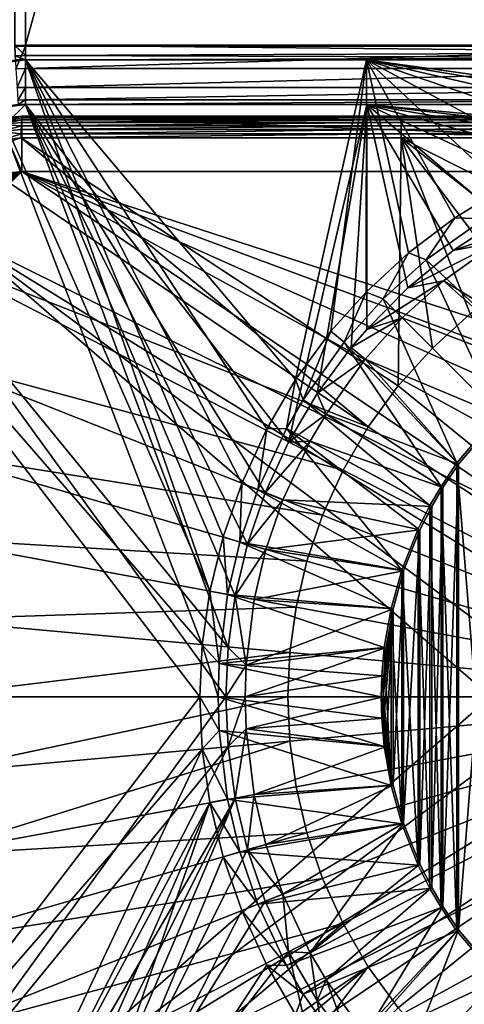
# Model space of a CAD drawing. Header units: metres. Extents: x -901 to 901, y -486 to 401.
# Tile 202 of 256: x -51 to -21, y -21 to 45. Entities that reach past the tile are written whole.
import ezdxf

# ---------------------------------------------------------------- set-up
doc = ezdxf.new("R2010")
doc.units = ezdxf.units.M

msp = doc.modelspace()

# ---------------------------------------------------------------- linework, layer by layer
at = {"layer": 'top0'}
for points in [[(-50.746269, 43.760258, -503.492493), (-51.480598, 223.983383, -499.717346), (-0.734328, 223.983383, -499.717346)], [(-50.746269, 43.760258, -503.492493), (-51.480598, 43.739395, -503.49292), (-51.480598, 223.983383, -499.717346)], [(-0.734328, 223.920547, -496.718018), (-51.480598, 223.920547, -496.718018), (-0.734328, 43.69743, -500.493134)], [(-51.480598, 223.920547, -496.718018), (-50.746269, 43.69743, -500.493134), (-0.734328, 43.69743, -500.493134)], [(-51.480598, 223.920547, -496.718018), (-51.480598, 43.676567, -500.493591), (-50.746269, 43.69743, -500.493134)], [(-0.734328, 43.760258, -503.492493), (-50.746269, 43.760258, -503.492493), (-0.734328, 223.983383, -499.717346)], [(-50.746269, 43.760258, -503.492493), (-50.746269, 43.070175, -503.791107), (-51.480598, 43.739395, -503.49292)], [(-50.746269, 43.070175, -503.791107), (-51.441067, 43.050426, -503.791534), (-51.480598, 43.739395, -503.49292)], [(-51.480598, 43.676567, -500.493591), (-51.394886, 42.176022, -500.821228), (-50.746269, 43.69743, -500.493134)], [(-51.394886, 42.176022, -500.821228), (-50.746269, 42.194439, -500.821014), (-50.746269, 43.69743, -500.493134)], [(-50.746269, 43.070175, -503.791107), (-50.746269, 43.760258, -503.492493), (-0.734328, 43.271599, -503.632599)], [(-0.734328, 43.271599, -503.632599), (-50.746269, 43.760258, -503.492493), (-0.734328, 43.760258, -503.492493)], [(-0.734328, 42.194477, -500.820831), (-0.734328, 43.69743, -500.493134), (-50.746269, 42.194439, -500.821014)], [(-0.734328, 43.69743, -500.493134), (-50.746269, 43.69743, -500.493134), (-50.746269, 42.194439, -500.821014)], [(-50.746269, 43.070175, -503.791107), (-50.746269, 42.786068, -504.487305), (-51.441067, 43.050426, -503.791534)], [(-50.746269, 42.786068, -504.487305), (-51.42411, 42.766815, -504.487732), (-51.441067, 43.050426, -503.791534)], [(-0.734328, 42.915924, -503.995819), (-50.746269, 43.070175, -503.791107), (-0.734328, 43.271599, -503.632599)], [(-50.746269, 42.786068, -504.487305), (-50.746269, 43.070175, -503.791107), (-0.734328, 42.915924, -503.995819)], [(-53.836647, 42.379215, -514.071106), (-38.886608, 3.495772, -514.332092), (-62.686565, 30.845772, -513.916626)], [(-50.746269, 42.786068, -514.125061), (-53.836647, 42.379215, -514.071106), (-52.37619, 42.674297, -504.488922)], [(-50.746269, 42.786068, -514.125061), (-38.376385, 7.093951, -514.341003), (-53.836647, 42.379215, -514.071106)], [(-38.376385, 7.093951, -514.341003), (-38.886608, 3.495772, -514.332092), (-53.836647, 42.379215, -514.071106)], [(-50.746269, 42.786068, -514.125061), (-52.37619, 42.674297, -504.488922), (-51.42411, 42.766815, -504.487732)], [(-50.746269, 42.786068, -504.487305), (-50.746269, 42.786068, -514.125061), (-51.42411, 42.766815, -504.487732)], [(-0.734328, 42.786068, -504.487305), (-50.746269, 42.786068, -504.487305), (-0.734328, 42.915924, -503.995819)], [(-50.746269, 42.786068, -514.125061), (-50.746269, 42.786068, -504.487305), (-27.861456, 42.786068, -514.524536)], [(-50.746269, 42.786068, -504.487305), (-0.734328, 42.786068, -504.487305), (-27.861456, 42.786068, -514.524536)], [(-27.861456, 42.786068, -514.524536), (-32.620678, 21.313564, -514.441467), (-50.746269, 42.786068, -514.125061)], [(-32.620678, 21.313564, -514.441467), (-34.555206, 18.001701, -514.407715), (-50.746269, 42.786068, -514.125061)], [(-50.746269, 42.786068, -514.125061), (-34.555206, 18.001701, -514.407715), (-36.235897, 14.335686, -514.378357)], [(-36.235897, 14.335686, -514.378357), (-37.487106, 10.741654, -514.356506), (-50.746269, 42.786068, -514.125061)], [(-37.487106, 10.741654, -514.356506), (-38.376385, 7.093951, -514.341003), (-50.746269, 42.786068, -514.125061)], [(-30.246994, 24.550146, -514.48291), (-32.620678, 21.313564, -514.441467), (-27.861456, 42.786068, -514.524536)], [(-27.869379, 27.188009, -514.524353), (-30.246994, 24.550146, -514.48291), (-27.861456, 42.786068, -514.524536)], [(-27.869379, 27.188009, -514.524353), (-27.861456, 42.786068, -514.524536), (-25.024746, 29.826982, -514.524475)], [(-27.861456, 42.786068, -514.524536), (-21.931591, 32.169739, -514.524475), (-25.024746, 29.826982, -514.524475)], [(27.869379, 42.786068, -514.524353), (-0.006194, 38.934391, -514.524475), (-27.861456, 42.786068, -514.524536)], [(-0.006194, 38.934391, -514.524475), (-3.881562, 38.740421, -514.524475), (-27.861456, 42.786068, -514.524536)], [(-27.861456, 42.786068, -514.524536), (-3.881562, 38.740421, -514.524475), (-7.718378, 38.161674, -514.524475)], [(-7.718378, 38.161674, -514.524475), (-11.478534, 37.203899, -514.524475), (-27.861456, 42.786068, -514.524536)], [(-11.478534, 37.203899, -514.524475), (-15.124681, 35.876606, -514.524475), (-27.861456, 42.786068, -514.524536)], [(-27.861456, 42.786068, -514.524536), (-15.124681, 35.876606, -514.524475), (-18.620609, 34.192978, -514.524475)], [(-18.620609, 34.192978, -514.524475), (-21.931591, 32.169739, -514.524475), (-27.861456, 42.786068, -514.524536)], [(0.734328, 42.786068, -504.487305), (27.869379, 42.786068, -514.524353), (-27.861456, 42.786068, -514.524536)], [(-27.861456, 42.786068, -514.524536), (-0.734328, 42.786068, -504.487305), (0.734328, 42.786068, -504.487305)], [(-51.394886, 42.176022, -500.821228), (-51.32188, 40.910358, -501.692505), (-50.746269, 42.194439, -500.821014)], [(-51.32188, 40.910358, -501.692505), (-50.746269, 40.926769, -501.692139), (-50.746269, 42.194439, -500.821014)], [(-0.734328, 40.926758, -501.692108), (-0.734328, 42.194477, -500.820831), (-50.746269, 40.926769, -501.692139)], [(-0.734328, 42.194477, -500.820831), (-50.746269, 42.194439, -500.821014), (-50.746269, 40.926769, -501.692139)], [(-51.32188, 40.910358, -501.692505), (-51.272408, 40.067234, -502.97821), (-50.746269, 40.926769, -501.692139)], [(-51.272408, 40.067234, -502.97821), (-50.746269, 40.082375, -502.977753), (-50.746269, 40.926769, -501.692139)], [(-0.734328, 40.926758, -501.692108), (-50.746269, 40.926769, -501.692139), (-50.746269, 40.082375, -502.977753)], [(-0.734328, 40.082218, -502.977814), (-0.734328, 40.926758, -501.692108), (-50.746269, 40.082375, -502.977753)], [(-59.686565, 30.845772, -510.968536), (-37.147984, 3.321203, -511.361969), (-50.746269, 39.786068, -511.124603)], [(-50.746269, 39.786068, -511.124603), (-53.060188, 39.481438, -511.084198), (-59.686565, 30.845772, -510.968536)], [(-53.060188, 39.481438, -511.084198), (-50.746269, 39.786068, -511.124603), (-52.671135, 39.576397, -504.489716)], [(-52.671135, 39.576397, -504.489716), (-50.746269, 39.786068, -511.124603), (-51.253803, 39.771652, -504.487732)], [(-51.272408, 40.067234, -502.97821), (-51.253803, 39.771652, -504.487732), (-50.746269, 40.082375, -502.977753)], [(-51.253803, 39.771652, -504.487732), (-50.746269, 39.786068, -504.487305), (-50.746269, 40.082375, -502.977753)], [(-50.746269, 39.786068, -511.124603), (-50.746269, 39.786068, -504.487305), (-51.253803, 39.771652, -504.487732)], [(-0.734328, 40.082218, -502.977814), (-50.746269, 40.082375, -502.977753), (-50.746269, 39.786068, -504.487305)], [(-0.734328, 39.786068, -504.487305), (-0.734328, 40.082218, -502.977814), (-50.746269, 39.786068, -504.487305)], [(-0.734328, 39.786068, -504.487305), (-50.746269, 39.786068, -504.487305), (-27.838858, 39.786068, -511.524445)], [(-50.746269, 39.786068, -504.487305), (-50.746269, 39.786068, -511.124603), (-27.838858, 39.786068, -511.524445)], [(-37.147984, 3.321203, -511.361969), (-36.666851, 6.794689, -511.370361), (-50.746269, 39.786068, -511.124603)], [(-50.746269, 39.786068, -511.124603), (-36.666851, 6.794689, -511.370361), (-35.844578, 10.256022, -511.384705)], [(-35.844578, 10.256022, -511.384705), (-34.657375, 13.711229, -511.405426), (-50.746269, 39.786068, -511.124603)], [(-34.657375, 13.711229, -511.405426), (-33.097378, 17.103222, -511.432678), (-50.746269, 39.786068, -511.124603)], [(-50.746269, 39.786068, -511.124603), (-33.097378, 17.103222, -511.432678), (-27.838858, 39.786068, -511.524445)], [(-33.097378, 17.103222, -511.432678), (-31.162008, 20.381966, -511.466461), (-27.838858, 39.786068, -511.524445)], [(-27.838858, 39.786068, -511.524445), (-31.162008, 20.381966, -511.466461), (-28.876585, 23.472034, -511.506348)], [(-28.876585, 23.472034, -511.506348), (-27.838858, 24.678177, -511.524445), (-27.838858, 39.786068, -511.524445)], [(-0.734328, 39.786068, -504.487305), (-27.838858, 39.786068, -511.524445), (0.734328, 39.786068, -504.487305)], [(-27.838858, 39.786068, -511.524445), (27.838858, 39.786068, -511.524445), (0.734328, 39.786068, -504.487305)], [(-7.805303, 36.374321, -511.524445), (-3.924548, 36.994755, -511.524445), (-27.838858, 39.786068, -511.524445)], [(-3.924548, 36.994755, -511.524445), (0.000003, 37.202339, -511.524445), (-27.838858, 39.786068, -511.524445)], [(-27.838858, 39.786068, -511.524445), (0.000003, 37.202339, -511.524445), (27.838858, 39.786068, -511.524445)], [(-27.838858, 24.678177, -511.524445), (-25.080166, 27.477251, -511.524445), (-27.838858, 39.786068, -511.524445)], [(-25.080166, 27.477251, -511.524445), (-22.041592, 29.96969, -511.524445), (-27.838858, 39.786068, -511.524445)], [(-27.838858, 39.786068, -511.524445), (-22.041592, 29.96969, -511.524445), (-18.757038, 32.127678, -511.524445)], [(-18.757038, 32.127678, -511.524445), (-15.263162, 33.927128, -511.524445), (-27.838858, 39.786068, -511.524445)], [(-15.263162, 33.927128, -511.524445), (-11.598953, 35.347961, -511.524445), (-27.838858, 39.786068, -511.524445)], [(-27.838858, 39.786068, -511.524445), (-11.598953, 35.347961, -511.524445), (-7.805303, 36.374321, -511.524445)], [(-19.962212, 32.111958, -516.470337), (-21.931591, 32.169739, -514.524475), (-18.620609, 34.192978, -514.524475)], [(-23.837786, 29.350086, -516.470337), (-25.024746, 29.826982, -514.524475), (-21.931591, 32.169739, -514.524475)], [(-19.962212, 32.111958, -516.470337), (-23.837786, 29.350086, -516.470337), (-21.931591, 32.169739, -514.524475)], [(-19.962212, 32.111958, -516.470337), (-15.713568, 21.79101, -517.427917), (-23.837786, 29.350086, -516.470337)], [(-18.757038, 32.127678, -511.524445), (-22.041592, 29.96969, -511.524445), (-17.17609, 31.631153, -513.617859)], [(-17.17609, 31.631153, -513.617859), (-22.041592, 29.96969, -511.524445), (-19.004459, 30.567604, -513.617859)], [(-38.886608, 3.495772, -514.332092), (-39.047077, 0, -514.329285), (-62.686565, 30.845772, -513.916626)], [(-62.686565, 30.845772, -513.916626), (-39.047077, 0, -514.329285), (-62.686565, -30.845772, -513.916626)], [(-59.686565, -30.845772, -510.968536), (-37.297661, 0, -511.359344), (-59.686565, 30.845772, -510.968536)], [(-37.297661, 0, -511.359344), (-37.147984, 3.321203, -511.361969), (-59.686565, 30.845772, -510.968536)], [(-22.041592, 29.96969, -511.524445), (-25.080166, 27.477251, -511.524445), (-19.004459, 30.567604, -513.617859)], [(-19.004459, 30.567604, -513.617859), (-25.080166, 27.477251, -511.524445), (-22.692659, 27.93906, -513.617859)], [(-22.692659, 27.93906, -513.617859), (-14.071715, 22.731705, -514.427917), (-19.004459, 30.567604, -513.617859)], [(-26.741503, 26.731247, -516.470337), (-27.869379, 27.188009, -514.524353), (-25.024746, 29.826982, -514.524475)], [(-23.837786, 29.350086, -516.470337), (-26.741503, 26.731247, -516.470337), (-25.024746, 29.826982, -514.524475)], [(-23.837786, 29.350086, -516.470337), (-18.996899, 18.996899, -517.427917), (-26.741503, 26.731247, -516.470337)], [(-15.713568, 21.79101, -517.427917), (-18.996899, 18.996899, -517.427917), (-23.837786, 29.350086, -516.470337)], [(-25.080166, 27.477251, -511.524445), (-27.838858, 24.678177, -511.524445), (-22.692659, 27.93906, -513.617859)], [(-22.692659, 27.93906, -513.617859), (-27.838858, 24.678177, -511.524445), (-25.4568, 25.446005, -513.617859)], [(-25.4568, 25.446005, -513.617859), (-15.637327, 21.684502, -514.427917), (-22.692659, 27.93906, -513.617859)], [(-15.637327, 21.684502, -514.427917), (-14.071715, 22.731705, -514.427917), (-22.692659, 27.93906, -513.617859)], [(-29.359222, 23.826532, -516.470337), (-30.246994, 24.550146, -514.48291), (-27.869379, 27.188009, -514.524353)], [(-26.741503, 26.731247, -516.470337), (-29.359222, 23.826532, -516.470337), (-27.869379, 27.188009, -514.524353)], [(-26.741503, 26.731247, -516.470337), (-21.79101, 15.713568, -517.427917), (-29.359222, 23.826532, -516.470337)], [(-18.996899, 18.996899, -517.427917), (-21.79101, 15.713568, -517.427917), (-26.741503, 26.731247, -516.470337)], [(-27.838858, 24.678177, -511.524445), (-28.876585, 23.472034, -511.506348), (-25.4568, 25.446005, -513.617859)], [(-25.4568, 25.446005, -513.617859), (-28.876585, 23.472034, -511.506348), (-27.948675, 22.680815, -513.617859)], [(-27.948675, 22.680815, -513.617859), (-18.90428, 18.90428, -514.427917), (-25.4568, 25.446005, -513.617859)], [(-18.90428, 18.90428, -514.427917), (-15.637327, 21.684502, -514.427917), (-25.4568, 25.446005, -513.617859)], [(-32.117138, 19.953871, -516.470337), (-32.620678, 21.313564, -514.441467), (-30.246994, 24.550146, -514.48291)], [(-29.359222, 23.826532, -516.470337), (-32.117138, 19.953871, -516.470337), (-30.246994, 24.550146, -514.48291)], [(-29.359222, 23.826532, -516.470337), (-22.843149, 14.140537, -517.427917), (-32.117138, 19.953871, -516.470337)], [(-21.79101, 15.713568, -517.427917), (-22.843149, 14.140537, -517.427917), (-29.359222, 23.826532, -516.470337)], [(-28.876585, 23.472034, -511.506348), (-31.162008, 20.381966, -511.466461), (-27.948675, 22.680815, -513.617859)], [(-27.948675, 22.680815, -513.617859), (-31.162008, 20.381966, -511.466461), (-30.573067, 18.99567, -513.617859)], [(-30.573067, 18.99567, -513.617859), (-21.684502, 15.637327, -514.427917), (-27.948675, 22.680815, -513.617859)], [(-21.684502, 15.637327, -514.427917), (-18.90428, 18.90428, -514.427917), (-27.948675, 22.680815, -513.617859)], [(-33.232101, 18.035936, -516.470337), (-34.555206, 18.001701, -514.407715), (-32.620678, 21.313564, -514.441467)], [(-32.117138, 19.953871, -516.470337), (-33.232101, 18.035936, -516.470337), (-32.620678, 21.313564, -514.441467)], [(-32.117138, 19.953871, -516.470337), (-23.59174, 12.852788, -517.427917), (-33.232101, 18.035936, -516.470337)], [(-31.162008, 20.381966, -511.466461), (-33.097378, 17.103222, -511.432678), (-30.573067, 18.99567, -513.617859)], [(-22.843149, 14.140537, -517.427917), (-23.59174, 12.852788, -517.427917), (-32.117138, 19.953871, -516.470337)], [(-30.573067, 18.99567, -513.617859), (-33.097378, 17.103222, -511.432678), (-31.63579, 17.167547, -513.617859)], [(-31.63579, 17.167547, -513.617859), (-22.731705, 14.071715, -514.427917), (-30.573067, 18.99567, -513.617859)], [(-22.731705, 14.071715, -514.427917), (-21.684502, 15.637327, -514.427917), (-30.573067, 18.99567, -513.617859)], [(-18.996899, -18.996899, -517.427917), (-21.79101, 15.713568, -517.427917), (-18.996899, 18.996899, -517.427917)], [(-18.90428, 18.90428, -514.427917), (-21.684502, -15.637327, -514.427917), (-18.90428, -18.90428, -514.427917)], [(-18.90428, 18.90428, -514.427917), (-21.684502, 15.637327, -514.427917), (-21.684502, -15.637327, -514.427917)], [(-35.159462, 13.909699, -516.470337), (-36.235897, 14.335686, -514.378357), (-34.555206, 18.001701, -514.407715)], [(-33.232101, 18.035936, -516.470337), (-35.159462, 13.909699, -516.470337), (-34.555206, 18.001701, -514.407715)], [(-25.483677, 8.505677, -517.427917), (-35.159462, 13.909699, -516.470337), (-33.232101, 18.035936, -516.470337)], [(-23.59174, 12.852788, -517.427917), (-24.382404, 11.281076, -517.427917), (-33.232101, 18.035936, -516.470337)], [(-33.232101, 18.035936, -516.470337), (-24.382404, 11.281076, -517.427917), (-25.483677, 8.505677, -517.427917)], [(-33.097378, 17.103222, -511.432678), (-34.657375, 13.711229, -511.405426), (-31.63579, 17.167547, -513.617859)], [(-31.63579, 17.167547, -513.617859), (-34.657375, 13.711229, -511.405426), (-33.46999, 13.240382, -513.617859)], [(-33.46999, 13.240382, -513.617859), (-23.476776, 12.790017, -514.427917), (-31.63579, 17.167547, -513.617859)], [(-23.476776, 12.790017, -514.427917), (-22.731705, 14.071715, -514.427917), (-31.63579, 17.167547, -513.617859)], [(-21.79101, -15.713568, -517.427917), (-22.843149, 14.140537, -517.427917), (-21.79101, 15.713568, -517.427917)], [(-21.684502, 15.637327, -514.427917), (-22.731705, -14.071715, -514.427917), (-21.684502, -15.637327, -514.427917)], [(-21.684502, 15.637327, -514.427917), (-22.731705, 14.071715, -514.427917), (-22.731705, -14.071715, -514.427917)], [(-18.996899, -18.996899, -517.427917), (-21.79101, -15.713568, -517.427917), (-21.79101, 15.713568, -517.427917)], [(-36.35376, 10.395759, -516.470337), (-37.487106, 10.741654, -514.356506), (-36.235897, 14.335686, -514.378357)], [(-35.159462, 13.909699, -516.470337), (-36.35376, 10.395759, -516.470337), (-36.235897, 14.335686, -514.378357)], [(-36.35376, 10.395759, -516.470337), (-35.159462, 13.909699, -516.470337), (-25.483677, 8.505677, -517.427917)], [(-22.843149, -14.140537, -517.427917), (-23.59174, 12.852788, -517.427917), (-22.843149, 14.140537, -517.427917)], [(-22.731705, 14.071715, -514.427917), (-23.476776, -12.790017, -514.427917), (-22.731705, -14.071715, -514.427917)], [(-22.731705, 14.071715, -514.427917), (-23.476776, 12.790017, -514.427917), (-23.476776, -12.790017, -514.427917)], [(-21.79101, -15.713568, -517.427917), (-22.843149, -14.140537, -517.427917), (-22.843149, 14.140537, -517.427917)], [(-34.657375, 13.711229, -511.405426), (-35.844578, 10.256022, -511.384705), (-33.46999, 13.240382, -513.617859)], [(-33.46999, 13.240382, -513.617859), (-35.844578, 10.256022, -511.384705), (-34.606812, 9.895268, -513.617859)], [(-34.606812, 9.895268, -513.617859), (-24.263712, 11.225679, -514.427917), (-33.46999, 13.240382, -513.617859)], [(-24.263712, 11.225679, -514.427917), (-23.476776, 12.790017, -514.427917), (-33.46999, 13.240382, -513.617859)], [(-23.59174, -12.852788, -517.427917), (-24.382404, 11.281076, -517.427917), (-23.59174, 12.852788, -517.427917)], [(-23.476776, 12.790017, -514.427917), (-24.263712, -11.225679, -514.427917), (-23.476776, -12.790017, -514.427917)], [(-23.476776, 12.790017, -514.427917), (-24.263712, 11.225679, -514.427917), (-24.263712, -11.225679, -514.427917)], [(-22.843149, -14.140537, -517.427917), (-23.59174, -12.852788, -517.427917), (-23.59174, 12.852788, -517.427917)], [(-24.382404, -11.281076, -517.427917), (-25.483677, 8.505677, -517.427917), (-24.382404, 11.281076, -517.427917)], [(-23.59174, -12.852788, -517.427917), (-24.382404, -11.281076, -517.427917), (-24.382404, 11.281076, -517.427917)], [(-37.181335, 6.871387, -516.470337), (-38.376385, 7.093951, -514.341003), (-37.487106, 10.741654, -514.356506)], [(-36.35376, 10.395759, -516.470337), (-37.181335, 6.871387, -516.470337), (-37.487106, 10.741654, -514.356506)], [(-25.359711, 8.463373, -514.427917), (-24.263712, 11.225679, -514.427917), (-34.606812, 9.895268, -513.617859)], [(-24.263712, 11.225679, -514.427917), (-25.359711, -8.463373, -514.427917), (-24.263712, -11.225679, -514.427917)], [(-24.263712, 11.225679, -514.427917), (-25.359711, 8.463373, -514.427917), (-25.359711, -8.463373, -514.427917)], [(-37.181335, 6.871387, -516.470337), (-36.35376, 10.395759, -516.470337), (-26.198927, 5.948157, -517.427917)], [(-35.844578, 10.256022, -511.384705), (-36.666851, 6.794689, -511.370361), (-34.606812, 9.895268, -513.617859)], [(-26.198927, 5.948157, -517.427917), (-36.35376, 10.395759, -516.470337), (-25.483677, 8.505677, -517.427917)], [(-34.606812, 9.895268, -513.617859), (-36.666851, 6.794689, -511.370361), (-35.394535, 6.540235, -513.617859)], [(-35.394535, 6.540235, -513.617859), (-25.359711, 8.463373, -514.427917), (-34.606812, 9.895268, -513.617859)], [(-26.071234, 5.918982, -514.427917), (-25.359711, 8.463373, -514.427917), (-35.394535, 6.540235, -513.617859)], [(-25.483677, -8.505677, -517.427917), (-26.198927, 5.948157, -517.427917), (-25.483677, 8.505677, -517.427917)], [(-25.359711, 8.463373, -514.427917), (-26.071234, -5.918982, -514.427917), (-25.359711, -8.463373, -514.427917)], [(-25.359711, 8.463373, -514.427917), (-26.071234, 5.918982, -514.427917), (-26.071234, -5.918982, -514.427917)], [(-24.382404, -11.281076, -517.427917), (-25.483677, -8.505677, -517.427917), (-25.483677, 8.505677, -517.427917)], [(-37.743931, 2.250177, -516.470337), (-38.886608, 3.495772, -514.332092), (-38.376385, 7.093951, -514.341003)], [(-37.181335, 6.871387, -516.470337), (-37.743931, 2.250177, -516.470337), (-38.376385, 7.093951, -514.341003)], [(-37.743931, 2.250177, -516.470337), (-37.181335, 6.871387, -516.470337), (-26.658182, 3.332516, -517.427917)], [(-26.658182, 3.332516, -517.427917), (-37.181335, 6.871387, -516.470337), (-26.198927, 5.948157, -517.427917)], [(-36.666851, 6.794689, -511.370361), (-37.147984, 3.321203, -511.361969), (-35.929821, 2.143763, -513.617859)], [(-36.666851, 6.794689, -511.370361), (-35.929821, 2.143763, -513.617859), (-35.394535, 6.540235, -513.617859)], [(-35.929821, 2.143763, -513.617859), (-26.071234, 5.918982, -514.427917), (-35.394535, 6.540235, -513.617859)], [(-26.528145, 3.316785, -514.427917), (-26.071234, 5.918982, -514.427917), (-35.929821, 2.143763, -513.617859)], [(-26.696964, 1.419746, -514.427917), (-26.734688, 0, -514.427917), (-26.071234, 5.918982, -514.427917)], [(-26.071234, 5.918982, -514.427917), (-26.734688, 0, -514.427917), (-26.696964, -1.419746, -514.427917)], [(-26.528145, 3.316785, -514.427917), (-26.696964, 1.419746, -514.427917), (-26.071234, 5.918982, -514.427917)], [(-26.696964, -1.419746, -514.427917), (-26.528145, -3.316785, -514.427917), (-26.071234, 5.918982, -514.427917)], [(-26.198927, -5.948157, -517.427917), (-26.658182, 3.332516, -517.427917), (-26.198927, 5.948157, -517.427917)], [(-26.071234, 5.918982, -514.427917), (-26.528145, -3.316785, -514.427917), (-26.071234, -5.918982, -514.427917)], [(-25.483677, -8.505677, -517.427917), (-26.198927, -5.948157, -517.427917), (-26.198927, 5.948157, -517.427917)], [(-37.810944, 0, -516.470337), (-39.047077, 0, -514.329285), (-38.886608, 3.495772, -514.332092)], [(-37.743931, 2.250177, -516.470337), (-37.810944, 0, -516.470337), (-38.886608, 3.495772, -514.332092)], [(-26.827774, 1.426473, -517.427917), (-37.743931, 2.250177, -516.470337), (-26.658182, 3.332516, -517.427917)], [(-37.147984, 3.321203, -511.361969), (-37.297661, 0, -511.359344), (-35.929821, 2.143763, -513.617859)], [(-26.696964, 1.419746, -514.427917), (-26.528145, 3.316785, -514.427917), (-35.993721, 0, -513.617859)], [(-35.993721, 0, -513.617859), (-26.528145, 3.316785, -514.427917), (-35.929821, 2.143763, -513.617859)], [(-26.827774, 1.426473, -517.427917), (-26.658182, 3.332516, -517.427917), (-26.198927, -5.948157, -517.427917)], [(-26.865671, 0, -517.427917), (-37.810944, 0, -516.470337), (-37.743931, 2.250177, -516.470337)], [(-26.827774, 1.426473, -517.427917), (-26.865671, 0, -517.427917), (-37.743931, 2.250177, -516.470337)], [(-35.929821, 2.143763, -513.617859), (-37.297661, 0, -511.359344), (-35.993721, 0, -513.617859)], [(-26.734688, 0, -514.427917), (-26.696964, 1.419746, -514.427917), (-35.993721, 0, -513.617859)], [(-26.198927, -5.948157, -517.427917), (-26.865671, 0, -517.427917), (-26.827774, 1.426473, -517.427917)], [(-39.047077, 0, -514.329285), (-38.886612, -3.495772, -514.332092), (-62.686565, -30.845772, -513.916626)], [(-37.147816, -3.322215, -511.361969), (-37.297661, 0, -511.359344), (-59.686565, -30.845772, -510.968536)], [(-38.886612, -3.495772, -514.332092), (-39.047077, 0, -514.329285), (-37.743931, -2.250177, -516.470337)], [(-39.047077, 0, -514.329285), (-37.810944, 0, -516.470337), (-37.743931, -2.250177, -516.470337)], [(-26.865671, 0, -517.427917), (-26.827774, -1.426473, -517.427917), (-37.810944, 0, -516.470337)], [(-26.827774, -1.426473, -517.427917), (-26.658182, -3.332516, -517.427917), (-37.810944, 0, -516.470337)], [(-37.810944, 0, -516.470337), (-26.658182, -3.332516, -517.427917), (-37.743931, -2.250177, -516.470337)], [(-37.147816, -3.322215, -511.361969), (-35.993721, 0, -513.617859), (-37.297661, 0, -511.359344)], [(-35.929821, -2.143763, -513.617859), (-35.993721, 0, -513.617859), (-37.147816, -3.322215, -511.361969)], [(-26.734688, 0, -514.427917), (-35.993721, 0, -513.617859), (-35.929821, -2.143763, -513.617859)], [(-26.696964, -1.419746, -514.427917), (-26.734688, 0, -514.427917), (-35.929821, -2.143763, -513.617859)], [(-26.827774, -1.426473, -517.427917), (-26.865671, 0, -517.427917), (-26.198927, -5.948157, -517.427917)], [(-26.696964, -1.419746, -514.427917), (-35.929821, -2.143763, -513.617859), (-26.528145, -3.316785, -514.427917)], [(-26.658182, -3.332516, -517.427917), (-26.827774, -1.426473, -517.427917), (-26.198927, -5.948157, -517.427917)], [(-38.886612, -3.495772, -514.332092), (-37.743931, -2.250177, -516.470337), (-37.181335, -6.871387, -516.470337)], [(-26.658182, -3.332516, -517.427917), (-26.198927, -5.948157, -517.427917), (-37.743931, -2.250177, -516.470337)], [(-37.743931, -2.250177, -516.470337), (-26.198927, -5.948157, -517.427917), (-37.181335, -6.871387, -516.470337)], [(-36.663929, -6.810745, -511.370422), (-35.929821, -2.143763, -513.617859), (-37.147816, -3.322215, -511.361969)], [(-35.394535, -6.540235, -513.617859), (-35.929821, -2.143763, -513.617859), (-36.663929, -6.810745, -511.370422)], [(-35.929821, -2.143763, -513.617859), (-35.394535, -6.540235, -513.617859), (-26.528145, -3.316785, -514.427917)], [(-62.686565, -30.845772, -513.916626), (-38.886612, -3.495772, -514.332092), (-56.716419, -41.186375, -514.020874)], [(-55.216419, -38.588295, -511.04657), (-37.147816, -3.322215, -511.361969), (-59.686565, -30.845772, -510.968536)], [(-38.886612, -3.495772, -514.332092), (-38.376389, -7.093951, -514.340942), (-56.716419, -41.186375, -514.020874)], [(-36.663929, -6.810745, -511.370422), (-37.147816, -3.322215, -511.361969), (-55.216419, -38.588295, -511.04657)], [(-38.376389, -7.093951, -514.340942), (-38.886612, -3.495772, -514.332092), (-37.181335, -6.871387, -516.470337)], [(-26.528145, -3.316785, -514.427917), (-35.394535, -6.540235, -513.617859), (-26.071234, -5.918982, -514.427917)], [(-26.198927, -5.948157, -517.427917), (-25.483677, -8.505677, -517.427917), (-37.181335, -6.871387, -516.470337)], [(-35.394535, -6.540235, -513.617859), (-34.606812, -9.895268, -513.617859), (-26.071234, -5.918982, -514.427917)], [(-26.071234, -5.918982, -514.427917), (-34.606812, -9.895268, -513.617859), (-25.359711, -8.463373, -514.427917)], [(-35.849415, -10.238978, -511.384613), (-35.394535, -6.540235, -513.617859), (-36.663929, -6.810745, -511.370422)], [(-35.849415, -10.238978, -511.384613), (-34.606812, -9.895268, -513.617859), (-35.394535, -6.540235, -513.617859)], [(-56.716419, -41.186375, -514.020874), (-38.376389, -7.093951, -514.340942), (-53.836647, -42.379215, -514.071106)], [(-53.060188, -39.481438, -511.084198), (-36.663929, -6.810745, -511.370422), (-55.216419, -38.588295, -511.04657)], [(-38.376389, -7.093951, -514.340942), (-50.746269, -42.786068, -514.125061), (-53.836647, -42.379215, -514.071106)], [(-36.663929, -6.810745, -511.370422), (-53.060188, -39.481438, -511.084198), (-50.746269, -39.786068, -511.124603)], [(-35.849415, -10.238978, -511.384613), (-36.663929, -6.810745, -511.370422), (-50.746269, -39.786068, -511.124603)], [(-38.376389, -7.093951, -514.340942), (-37.487114, -10.741648, -514.356506), (-50.746269, -42.786068, -514.125061)], [(-38.376389, -7.093951, -514.340942), (-37.181335, -6.871387, -516.470337), (-36.35376, -10.395759, -516.470337)], [(-37.487114, -10.741648, -514.356506), (-38.376389, -7.093951, -514.340942), (-36.35376, -10.395759, -516.470337)], [(-37.181335, -6.871387, -516.470337), (-25.483677, -8.505677, -517.427917), (-36.35376, -10.395759, -516.470337)], [(-25.483677, -8.505677, -517.427917), (-24.382404, -11.281076, -517.427917), (-36.35376, -10.395759, -516.470337)], [(-34.606812, -9.895268, -513.617859), (-33.46999, -13.240382, -513.617859), (-25.359711, -8.463373, -514.427917)], [(-25.359711, -8.463373, -514.427917), (-33.46999, -13.240382, -513.617859), (-31.63579, -17.167547, -513.617859)], [(-31.63579, -17.167547, -513.617859), (-24.263712, -11.225679, -514.427917), (-25.359711, -8.463373, -514.427917)], [(-33.46999, -13.240382, -513.617859), (-34.606812, -9.895268, -513.617859), (-35.849415, -10.238978, -511.384613)], [(-50.746269, -39.786068, -511.124603), (-34.654484, -13.718338, -511.405487), (-35.849415, -10.238978, -511.384613)], [(-37.487114, -10.741648, -514.356506), (-36.35376, -10.395759, -516.470337), (-35.159462, -13.909699, -516.470337)], [(-36.35376, -10.395759, -516.470337), (-24.382404, -11.281076, -517.427917), (-35.159462, -13.909699, -516.470337)], [(-34.654484, -13.718338, -511.405487), (-33.46999, -13.240382, -513.617859), (-35.849415, -10.238978, -511.384613)], [(-37.487114, -10.741648, -514.356506), (-36.235901, -14.335688, -514.378357), (-50.746269, -42.786068, -514.125061)], [(-36.235901, -14.335688, -514.378357), (-37.487114, -10.741648, -514.356506), (-35.159462, -13.909699, -516.470337)], [(-23.476776, -12.790017, -514.427917), (-24.263712, -11.225679, -514.427917), (-31.63579, -17.167547, -513.617859)], [(-24.382404, -11.281076, -517.427917), (-23.59174, -12.852788, -517.427917), (-35.159462, -13.909699, -516.470337)], [(-35.159462, -13.909699, -516.470337), (-23.59174, -12.852788, -517.427917), (-33.232101, -18.035936, -516.470337)], [(-23.59174, -12.852788, -517.427917), (-22.843149, -14.140537, -517.427917), (-33.232101, -18.035936, -516.470337)], [(-30.573067, -18.99567, -513.617859), (-23.476776, -12.790017, -514.427917), (-31.63579, -17.167547, -513.617859)], [(-22.731705, -14.071715, -514.427917), (-23.476776, -12.790017, -514.427917), (-30.573067, -18.99567, -513.617859)], [(-33.095692, -17.106422, -511.432709), (-34.654484, -13.718338, -511.405487), (-50.746269, -39.786068, -511.124603)], [(-33.46999, -13.240382, -513.617859), (-34.654484, -13.718338, -511.405487), (-33.095692, -17.106422, -511.432709)], [(-31.63579, -17.167547, -513.617859), (-33.46999, -13.240382, -513.617859), (-33.095692, -17.106422, -511.432709)], [(-50.746269, -42.786068, -514.125061), (-36.235901, -14.335688, -514.378357), (-34.555161, -18.001799, -514.407654)], [(-36.235901, -14.335688, -514.378357), (-35.159462, -13.909699, -516.470337), (-33.232101, -18.035936, -516.470337)], [(-34.555161, -18.001799, -514.407654), (-36.235901, -14.335688, -514.378357), (-33.232101, -18.035936, -516.470337)], [(-33.232101, -18.035936, -516.470337), (-22.843149, -14.140537, -517.427917), (-32.117138, -19.953871, -516.470337)], [(-22.843149, -14.140537, -517.427917), (-21.79101, -15.713568, -517.427917), (-32.117138, -19.953871, -516.470337)], [(-27.948675, -22.680815, -513.617859), (-22.731705, -14.071715, -514.427917), (-30.573067, -18.99567, -513.617859)], [(-21.684502, -15.637327, -514.427917), (-22.731705, -14.071715, -514.427917), (-27.948675, -22.680815, -513.617859)], [(-32.117138, -19.953871, -516.470337), (-21.79101, -15.713568, -517.427917), (-29.359222, -23.826532, -516.470337)], [(-21.79101, -15.713568, -517.427917), (-18.996899, -18.996899, -517.427917), (-29.359222, -23.826532, -516.470337)], [(-25.4568, -25.446005, -513.617859), (-21.684502, -15.637327, -514.427917), (-27.948675, -22.680815, -513.617859)], [(-18.90428, -18.90428, -514.427917), (-21.684502, -15.637327, -514.427917), (-25.4568, -25.446005, -513.617859)], [(-27.838858, -39.786068, -511.524445), (-33.095692, -17.106422, -511.432709), (-50.746269, -39.786068, -511.124603)], [(-31.63579, -17.167547, -513.617859), (-33.095692, -17.106422, -511.432709), (-31.159554, -20.385923, -511.466492)], [(-31.159554, -20.385923, -511.466492), (-33.095692, -17.106422, -511.432709), (-27.838858, -39.786068, -511.524445)], [(-30.573067, -18.99567, -513.617859), (-31.63579, -17.167547, -513.617859), (-31.159554, -20.385923, -511.466492)], [(-34.555161, -18.001799, -514.407654), (-32.620678, -21.313568, -514.441467), (-50.746269, -42.786068, -514.125061)], [(-32.620678, -21.313568, -514.441467), (-34.555161, -18.001799, -514.407654), (-32.117138, -19.953871, -516.470337)], [(-34.555161, -18.001799, -514.407654), (-33.232101, -18.035936, -516.470337), (-32.117138, -19.953871, -516.470337)], [(-30.573067, -18.99567, -513.617859), (-31.159554, -20.385923, -511.466492), (-28.878754, -23.469364, -511.506287)], [(-27.948675, -22.680815, -513.617859), (-30.573067, -18.99567, -513.617859), (-28.878754, -23.469364, -511.506287)], [(-29.359222, -23.826532, -516.470337), (-18.996899, -18.996899, -517.427917), (-26.741503, -26.731247, -516.470337)], [(-18.996899, -18.996899, -517.427917), (-15.713568, -21.79101, -517.427917), (-26.741503, -26.731247, -516.470337)], [(-22.692659, -27.93906, -513.617859), (-18.90428, -18.90428, -514.427917), (-25.4568, -25.446005, -513.617859)], [(-15.637327, -21.684502, -514.427917), (-18.90428, -18.90428, -514.427917), (-22.692659, -27.93906, -513.617859)], [(-32.620678, -21.313568, -514.441467), (-32.117138, -19.953871, -516.470337), (-29.359222, -23.826532, -516.470337)], [(-28.878754, -23.469364, -511.506287), (-31.159554, -20.385923, -511.466492), (-27.838858, -39.786068, -511.524445)]]:
    msp.add_3dface(points, dxfattribs=at)
at = {"layer": 'top0123457'}
for points in [[(-51.002541, 39.001259, -503.348846), (-51.002541, 35.269207, -504.348846), (-52.563263, 38.847538, -503.348846)], [(-51.002541, 39.001259, -503.348846), (-52.563263, 38.847538, -503.348846), (-52.562763, 38.847637, -503.011566)], [(-51.002541, 35.269207, -504.348846), (-51.835175, 35.187199, -504.348846), (-52.563263, 38.847538, -503.348846)], [(-51.002541, 39.001259, -502.981232), (-51.002541, 39.001259, -503.348846), (-52.562763, 38.847637, -503.011566)], [(-51.002541, 39.001259, -502.981232), (-52.562763, 38.847637, -503.011566), (-52.560333, 38.819408, -502.723572)], [(-51.017025, 38.889755, -502.413879), (-51.002541, 39.001259, -502.981232), (-52.560333, 38.819408, -502.723572)], [(-51.017025, 38.889755, -502.413879), (-52.560333, 38.819408, -502.723572), (-52.550117, 38.736835, -502.445282)], [(-52.529247, 38.603291, -502.188629), (-51.017025, 38.889755, -502.413879), (-52.550117, 38.736835, -502.445282)], [(-51.023586, 38.754295, -502.156921), (-51.017025, 38.889755, -502.413879), (-52.529247, 38.603291, -502.188629)], [(-52.4986, 38.424175, -501.962921), (-51.023586, 38.754295, -502.156921), (-52.529247, 38.603291, -502.188629)], [(-52.4986, 38.424175, -501.962921), (-51.029358, 38.571823, -501.930908), (-51.023586, 38.754295, -502.156921)], [(-51.034122, 38.349182, -501.744263), (-51.029358, 38.571823, -501.930908), (-52.4986, 38.424175, -501.962921)], [(-52.412704, 37.956566, -501.635773), (-51.034122, 38.349182, -501.744263), (-52.4986, 38.424175, -501.962921)], [(-51.037701, 38.09473, -501.604065), (-51.034122, 38.349182, -501.744263), (-52.412704, 37.956566, -501.635773)], [(-51.034122, 38.349182, -501.744263), (-51.037701, 38.09473, -501.604065), (-25.520514, 38.349239, -501.255859)], [(-51.037701, 38.09473, -501.604065), (-25.522318, 38.094673, -501.115479), (-25.520514, 38.349239, -501.255859)], [(-25.518116, 38.571793, -501.442413), (-51.029358, 38.571823, -501.930908), (-51.034122, 38.349182, -501.744263)], [(-25.520514, 38.349239, -501.255859), (-25.518116, 38.571793, -501.442413), (-51.034122, 38.349182, -501.744263)], [(-25.515211, 38.754162, -501.668396), (-51.023586, 38.754295, -502.156921), (-51.029358, 38.571823, -501.930908)], [(-25.518116, 38.571793, -501.442413), (-25.515211, 38.754162, -501.668396), (-51.029358, 38.571823, -501.930908)], [(-25.511906, 38.889748, -501.925507), (-51.017025, 38.889755, -502.413879), (-51.023586, 38.754295, -502.156921)], [(-25.515211, 38.754162, -501.668396), (-25.511906, 38.889748, -501.925507), (-51.023586, 38.754295, -502.156921)], [(-25.511906, 38.889748, -501.925507), (-25.504618, 39.001259, -502.493011), (-51.017025, 38.889755, -502.413879)], [(-25.504618, 39.001259, -502.493011), (-51.002541, 39.001259, -502.981232), (-51.017025, 38.889755, -502.413879)], [(-51.002541, 35.269207, -504.348846), (-51.002541, 39.001259, -503.348846), (50.997459, 35.269207, -504.348846)], [(-51.002541, 39.001259, -503.348846), (50.997459, 39.001259, -503.348846), (50.997459, 35.269207, -504.348846)], [(50.997459, 39.001259, -503.348846), (-51.002541, 39.001259, -503.348846), (50.997459, 39.001259, -502.981232)], [(-51.002541, 39.001259, -503.348846), (-51.002541, 39.001259, -502.981232), (50.997459, 39.001259, -502.981232)], [(50.997459, 39.001259, -502.981232), (-51.002541, 39.001259, -502.981232), (25.499537, 39.001259, -502.493011)], [(-51.002541, 39.001259, -502.981232), (-25.504618, 39.001259, -502.493011), (25.499537, 39.001259, -502.493011)], [(-25.520514, 38.349239, -501.255859), (-25.522318, 38.094673, -501.115479), (-0.0025, 38.349449, -501.09314)], [(-25.522318, 38.094673, -501.115479), (-0.002484, 38.094952, -500.952759), (-0.0025, 38.349449, -501.09314)], [(-0.0025, 38.349449, -501.09314), (-0.002521, 38.571938, -501.279724), (-25.520514, 38.349239, -501.255859)], [(-0.002521, 38.571938, -501.279724), (-25.518116, 38.571793, -501.442413), (-25.520514, 38.349239, -501.255859)], [(-0.002521, 38.571938, -501.279724), (-0.002548, 38.754246, -501.505707), (-25.518116, 38.571793, -501.442413)], [(-0.002548, 38.754246, -501.505707), (-25.515211, 38.754162, -501.668396), (-25.518116, 38.571793, -501.442413)], [(-0.002548, 38.754246, -501.505707), (-0.002578, 38.889786, -501.762817), (-25.515211, 38.754162, -501.668396)], [(-0.002578, 38.889786, -501.762817), (-25.511906, 38.889748, -501.925507), (-25.515211, 38.754162, -501.668396)], [(-0.002578, 38.889786, -501.762817), (-0.00254, 39.001259, -502.330261), (-25.511906, 38.889748, -501.925507)], [(-0.00254, 39.001259, -502.330261), (-25.504618, 39.001259, -502.493011), (-25.511906, 38.889748, -501.925507)], [(25.499537, 39.001259, -502.493011), (-25.504618, 39.001259, -502.493011), (-0.00254, 39.001259, -502.330261)], [(-51.039963, 37.818008, -501.515533), (-51.037701, 38.09473, -501.604065), (-52.412704, 37.956566, -501.635773)], [(-51.039963, 37.818008, -501.515533), (-52.412704, 37.956566, -501.635773), (-52.30769, 37.402714, -501.512329)], [(-51.040817, 37.529404, -501.481964), (-51.039963, 37.818008, -501.515533), (-52.30769, 37.402714, -501.512329)], [(-51.039963, 37.818008, -501.515533), (-51.040817, 37.529404, -501.481964), (-25.523455, 37.817356, -501.027008)], [(-51.040817, 37.529404, -501.481964), (-25.523888, 37.529324, -500.993378), (-25.523455, 37.817356, -501.027008)], [(-51.037701, 38.09473, -501.604065), (-51.039963, 37.818008, -501.515533), (-25.522318, 38.094673, -501.115479)], [(-51.039963, 37.818008, -501.515533), (-25.523455, 37.817356, -501.027008), (-25.522318, 38.094673, -501.115479)], [(-25.523455, 37.817356, -501.027008), (-25.523888, 37.529324, -500.993378), (-4.256196, 37.529354, -500.835052)], [(-25.522318, 38.094673, -501.115479), (-25.523455, 37.817356, -501.027008), (-0.002484, 38.094952, -500.952759)], [(-25.523455, 37.817356, -501.027008), (-0.002474, 37.817703, -500.864227), (-0.002484, 38.094952, -500.952759)], [(-25.523455, 37.817356, -501.027008), (-4.256196, 37.529354, -500.835052), (-0.002474, 37.817703, -500.864227)], [(-54.652195, 36.431499, -501.557129), (-27.732025, 18.130037, -500.752808), (-51.040817, 37.529404, -501.481964)], [(-51.040817, 37.529404, -501.481964), (-52.30769, 37.402714, -501.512329), (-54.652195, 36.431499, -501.557129)], [(-27.732025, 18.130037, -500.752808), (-25.722971, 20.882744, -500.752808), (-51.040817, 37.529404, -501.481964)], [(-51.040817, 37.529404, -501.481964), (-25.722971, 20.882744, -500.752808), (-25.523888, 37.529324, -500.993378)], [(-25.722971, 20.882744, -500.752808), (-23.428864, 23.427404, -500.752808), (-25.523888, 37.529324, -500.993378)], [(-25.523888, 37.529324, -500.993378), (-12.197501, 30.804827, -500.752808), (-4.256196, 37.529354, -500.835052)], [(-25.523888, 37.529324, -500.993378), (-23.428864, 23.427404, -500.752808), (-20.88422, 25.721531, -500.752808)], [(-12.197501, 30.804827, -500.752808), (-25.523888, 37.529324, -500.993378), (-15.218926, 29.42979, -500.752808)], [(-15.218926, 29.42979, -500.752808), (-25.523888, 37.529324, -500.993378), (-18.131529, 27.730606, -500.752808)], [(-25.523888, 37.529324, -500.993378), (-20.88422, 25.721531, -500.752808), (-18.131529, 27.730606, -500.752808)], [(-57.545746, 29.765585, -501.527954), (-27.732025, 18.130037, -500.752808), (-54.652195, 36.431499, -501.557129)], [(-55.18848, 31.833893, -504.348846), (-51.002541, 35.269207, -504.348846), (-55.270489, 31.001257, -504.348846)], [(-51.002541, 35.269207, -504.348846), (-15.778372, 11.46307, -504.348846), (-55.270489, 31.001257, -504.348846)], [(-55.18848, 31.833893, -504.348846), (-54.94561, 32.634529, -504.348846), (-51.002541, 35.269207, -504.348846)], [(-54.94561, 32.634529, -504.348846), (-54.551208, 33.372402, -504.348846), (-51.002541, 35.269207, -504.348846)], [(-51.002541, 35.269207, -504.348846), (-54.551208, 33.372402, -504.348846), (-54.020435, 34.019154, -504.348846)], [(-54.020435, 34.019154, -504.348846), (-53.373684, 34.549927, -504.348846), (-51.002541, 35.269207, -504.348846)], [(-53.373684, 34.549927, -504.348846), (-52.635815, 34.944328, -504.348846), (-51.002541, 35.269207, -504.348846)], [(-51.002541, 35.269207, -504.348846), (-52.635815, 34.944328, -504.348846), (-51.835175, 35.187199, -504.348846)], [(50.997459, 35.269207, -504.348846), (-2.040845, 19.394434, -504.348846), (-51.002541, 35.269207, -504.348846)], [(-2.040845, 19.394434, -504.348846), (-6.028372, 18.54686, -504.348846), (-51.002541, 35.269207, -504.348846)], [(-51.002541, 35.269207, -504.348846), (-6.028372, 18.54686, -504.348846), (-9.752541, 16.888752, -504.348846)], [(-9.752541, 16.888752, -504.348846), (-13.050587, 14.492581, -504.348846), (-51.002541, 35.269207, -504.348846)], [(-13.050587, 14.492581, -504.348846), (-15.778372, 11.46307, -504.348846), (-51.002541, 35.269207, -504.348846)], [(-17.816677, 7.932621, -504.348846), (-19.076418, 4.055535, -504.348846), (-55.270489, 31.001257, -504.348846)], [(-19.076418, 4.055535, -504.348846), (-19.502541, 0.001257, -504.348846), (-55.270489, 31.001257, -504.348846)], [(-55.270489, 31.001257, -504.348846), (-19.502541, 0.001257, -504.348846), (-55.270489, -30.998743, -504.348846)], [(-55.270489, 31.001257, -504.348846), (-15.778372, 11.46307, -504.348846), (-17.816677, 7.932621, -504.348846)], [(-57.545746, 29.765585, -501.527954), (-57.545811, 22.796827, -501.43634), (-29.431189, 15.217422, -500.752808)], [(-27.732025, 18.130037, -500.752808), (-57.545746, 29.765585, -501.527954), (-29.431189, 15.217422, -500.752808)], [(-23.428864, 23.427404, -500.752808), (-0.00254, 0.001257, -500.478394), (-20.88422, 25.721531, -500.752808)], [(-23.428864, 23.427404, -500.752808), (-25.722971, 20.882744, -500.752808), (-0.00254, 0.001257, -500.478394)], [(-29.431189, 15.217422, -500.752808), (-57.545811, 22.796827, -501.43634), (-30.806202, 12.195987, -500.752808)], [(-57.545811, 22.796827, -501.43634), (-57.545433, 16.476755, -501.374268), (-30.806202, 12.195987, -500.752808)], [(-25.722971, 20.882744, -500.752808), (-27.732025, 18.130037, -500.752808), (-0.00254, 0.001257, -500.478394)], [(-0.00254, 0.001257, -500.478394), (-27.732025, 18.130037, -500.752808), (-29.431189, 15.217422, -500.752808)], [(-57.545433, 16.476755, -501.374268), (-57.546474, 10.651425, -501.334778), (-31.853441, 9.11702, -500.752808)], [(-30.806202, 12.195987, -500.752808), (-57.545433, 16.476755, -501.374268), (-31.853441, 9.11702, -500.752808)], [(-29.431189, 15.217422, -500.752808), (-30.806202, 12.195987, -500.752808), (-0.00254, 0.001257, -500.478394)], [(-31.853441, 9.11702, -500.752808), (-0.00254, 0.001257, -500.478394), (-30.806202, 12.195987, -500.752808)], [(-57.546474, 10.651425, -501.334778), (-57.548588, 5.192743, -501.313202), (-32.579182, 6.029484, -500.752808)], [(-31.853441, 9.11702, -500.752808), (-57.546474, 10.651425, -501.334778), (-32.579182, 6.029484, -500.752808)], [(-31.853441, 9.11702, -500.752808), (-32.579182, 6.029484, -500.752808), (-0.00254, 0.001257, -500.478394)], [(-32.579182, 6.029484, -500.752808), (-57.548588, 5.192743, -501.313202), (-32.998241, 2.977947, -500.752808)], [(-32.998241, 2.977947, -500.752808), (-0.00254, 0.001257, -500.478394), (-32.579182, 6.029484, -500.752808)], [(-57.548588, 5.192743, -501.313202), (-57.546513, 0.001257, -501.306396), (-32.998241, 2.977947, -500.752808)], [(-32.998241, 2.977947, -500.752808), (-57.546513, 0.001257, -501.306396), (-33.132393, 0.001257, -500.752808)], [(-32.998241, 2.977947, -500.752808), (-33.132393, 0.001257, -500.752808), (-0.00254, 0.001257, -500.478394)], [(-57.546513, 0.001257, -501.306396), (-57.546028, -5.190094, -501.313141), (-33.132393, 0.001257, -500.752808)], [(-57.546028, -5.190094, -501.313141), (-32.998241, -2.975432, -500.752808), (-33.132393, 0.001257, -500.752808)], [(-19.502541, 0.001257, -504.348846), (-19.076418, -4.053021, -504.348846), (-55.270489, -30.998743, -504.348846)], [(-33.132393, 0.001257, -500.752808), (-32.998241, -2.975432, -500.752808), (-0.00254, 0.001257, -500.478394)], [(-32.998241, -2.975432, -500.752808), (-32.579182, -6.026969, -500.752808), (-0.00254, 0.001257, -500.478394)], [(-32.579182, -6.026969, -500.752808), (-31.853441, -9.114505, -500.752808), (-0.00254, 0.001257, -500.478394)], [(-31.853441, -9.114505, -500.752808), (-30.806202, -12.193473, -500.752808), (-0.00254, 0.001257, -500.478394)], [(-29.431189, -15.214909, -500.752808), (-0.00254, 0.001257, -500.478394), (-30.806202, -12.193473, -500.752808)], [(-0.00254, 0.001257, -500.478394), (-29.431189, -15.214909, -500.752808), (-27.732025, -18.127523, -500.752808)], [(-25.722971, -20.88023, -500.752808), (-0.00254, 0.001257, -500.478394), (-27.732025, -18.127523, -500.752808)], [(-25.722971, -20.88023, -500.752808), (-23.428864, -23.424891, -500.752808), (-0.00254, 0.001257, -500.478394)], [(-23.428864, -23.424891, -500.752808), (-20.88422, -25.719017, -500.752808), (-0.00254, 0.001257, -500.478394)], [(-57.546028, -5.190094, -501.313141), (-57.546494, -10.648138, -501.334778), (-32.998241, -2.975432, -500.752808)], [(-57.546494, -10.648138, -501.334778), (-32.579182, -6.026969, -500.752808), (-32.998241, -2.975432, -500.752808)], [(-55.270489, -30.998743, -504.348846), (-19.076418, -4.053021, -504.348846), (-17.816677, -7.930108, -504.348846)], [(-32.579182, -6.026969, -500.752808), (-57.546494, -10.648138, -501.334778), (-31.853441, -9.114505, -500.752808)], [(-17.816677, -7.930108, -504.348846), (-15.778372, -11.460555, -504.348846), (-55.270489, -30.998743, -504.348846)], [(-57.546494, -10.648138, -501.334778), (-57.545921, -16.47637, -501.374298), (-31.853441, -9.114505, -500.752808)], [(-31.853441, -9.114505, -500.752808), (-57.545921, -16.47637, -501.374298), (-30.806202, -12.193473, -500.752808)], [(-55.270489, -30.998743, -504.348846), (-15.778372, -11.460555, -504.348846), (-51.002541, -35.266693, -504.348846)], [(-51.002541, -35.266693, -504.348846), (-15.778372, -11.460555, -504.348846), (-13.050587, -14.490067, -504.348846)], [(-57.545921, -16.47637, -501.374298), (-57.547855, -22.792667, -501.436401), (-30.806202, -12.193473, -500.752808)], [(-30.806202, -12.193473, -500.752808), (-57.547855, -22.792667, -501.436401), (-29.431189, -15.214909, -500.752808)], [(-13.050587, -14.490067, -504.348846), (-9.752541, -16.886238, -504.348846), (-51.002541, -35.266693, -504.348846)], [(-57.547855, -22.792667, -501.436401), (-57.545841, -29.76252, -501.527954), (-29.431189, -15.214909, -500.752808)], [(-29.431189, -15.214909, -500.752808), (-57.545841, -29.76252, -501.527954), (-54.652195, -36.428986, -501.557129)], [(-29.431189, -15.214909, -500.752808), (-54.652195, -36.428986, -501.557129), (-27.732025, -18.127523, -500.752808)], [(-9.752541, -16.886238, -504.348846), (-6.028372, -18.544346, -504.348846), (-51.002541, -35.266693, -504.348846)], [(-54.652195, -36.428986, -501.557129), (-51.040817, -37.52689, -501.481964), (-27.732025, -18.127523, -500.752808)], [(-51.040817, -37.52689, -501.481964), (-42.535404, -37.523712, -501.282867), (-27.732025, -18.127523, -500.752808)], [(-27.732025, -18.127523, -500.752808), (-42.535404, -37.523712, -501.282867), (-25.722971, -20.88023, -500.752808)], [(-6.028372, -18.544346, -504.348846), (-2.040845, -19.39192, -504.348846), (-51.002541, -35.266693, -504.348846)], [(-51.002541, -35.266693, -504.348846), (-2.040845, -19.39192, -504.348846), (50.997459, -35.266693, -504.348846)]]:
    msp.add_3dface(points, dxfattribs=at)

doc.saveas('drawing.dxf')
